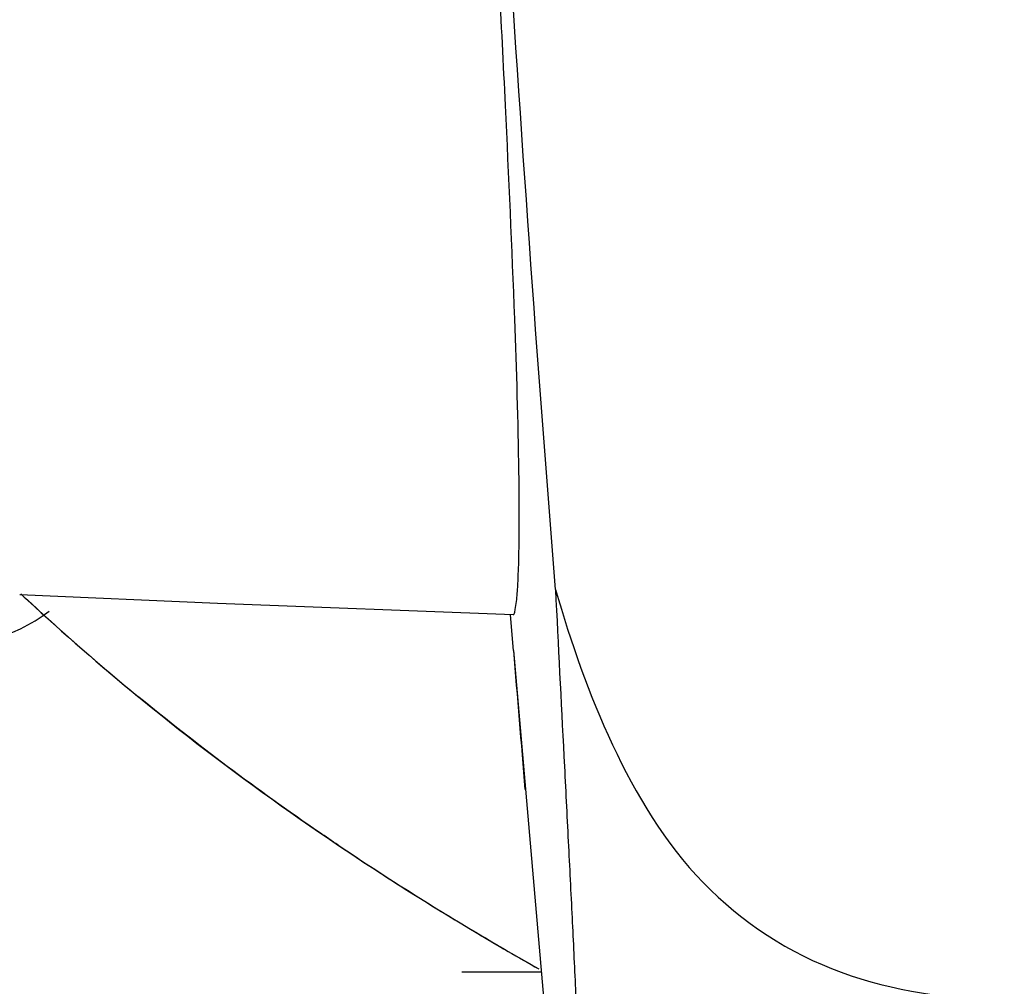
# Model space of a CAD drawing. Header units: millimetres. Extents: x 0 to 4000, y 0 to 3000.
# Tile 46 of 171: x 1919 to 1971, y 386 to 437. Entities that reach past the tile are written whole.
import ezdxf

# ---------------------------------------------------------------- set-up
doc = ezdxf.new("R2010")
doc.units = ezdxf.units.MM
doc.header["$LTSCALE"] = 219.99956
doc.layers.get('0').update_dxf_attribs({"linetype": 'CONTINUOUS'})

msp = doc.modelspace()

# ---------------------------------------------------------------- linework, layer by layer
at = {"color": 7, "linetype": 'CONTINUOUS'}
for p, q in [((1945.136, 403.763), (1944.984, 405.669)), ((1945.136, 403.763), (1947.455, 376.965)), ((1942.386, 386.64), (1946.618, 386.64))]:
    msp.add_line(p, q, dxfattribs=at)
msp.add_lwpolyline([(1918.816, 406.749), (1929.354, 406.286), (1945.115, 405.679)], dxfattribs=at)
for centre, radius, start, end in [((1914.995, 413.075), 9.009, 217.9197, 306.8089), ((2005.132, 499.144), 126.371, 226.9515, 227.18462), ((2007.391, 501.631), 129.731, 227.20129, 230.6407), ((3631.974, 539.632), 1692.301, 184.60503, 184.856237), ((2023.069, 523.097), 156.334, 236.06386, 239.29026), ((2028.689, 532.444), 167.24, 239.27021, 240.55799)]:
    msp.add_arc(centre, radius, start, end, dxfattribs=at)
for points, knots in [([(1947.371, 407.02), (1945.421, 431.645), (1942.299, 481.028), (1940.573, 542.872), (1940.116, 592.431), (1941.821, 641.97), (1946.11, 678.973), (1950.208, 703.397)], [0, 0, 0, 0, 0.249461, 0.499575, 0.62473, 0.749894, 1, 1, 1, 1]), ([(1945.115, 405.679), (1945.168, 405.677), (1945.233, 405.965), (1945.306, 406.376), (1945.375, 407.332), (1945.429, 408.718), (1945.452, 410.773), (1945.417, 415.073), (1945.184, 422.513), (1944.69, 433.432), (1944.029, 446.295), (1943.305, 460.118), (1942.831, 469.533), (1942.6, 474.286)], [0, 0, 0, 0, 0.002352, 0.009195, 0.021861, 0.041845, 0.070935, 0.111059, 0.229907, 0.395632, 0.588411, 0.792238, 1, 1, 1, 1]), ([(1947.371, 407.02), (1947.519, 404.052), (1947.743, 399.661), (1948.037, 393.909), (1948.243, 389.852), (1948.421, 386.094), (1948.549, 383.218), (1948.601, 381.236), (1948.637, 380.093), (1948.588, 379.342), (1948.603, 378.918), (1948.533, 378.819)], [0, 0, 0, 0, 0.315717, 0.46709, 0.611964, 0.747244, 0.866917, 0.917415, 0.958543, 0.987069, 1, 1, 1, 1]), ([(1947.371, 407.02), (1948.192, 404.199), (1950.129, 398.652), (1954.726, 390.948), (1962.417, 385.968), (1968.357, 385.228), (1971.295, 385.104)], [0, 0, 0, 0, 0.250341, 0.500267, 0.749463, 1, 1, 1, 1]), ([(1919.245, 406.445), (1924.124, 401.924), (1932.924, 394.98), (1942.472, 389.067), (1946.478, 386.805)], [0, 0, 0, 0, 0.591287, 1, 1, 1, 1]), ([(1935.792, 393.393), (1935.458, 393.618), (1931.789, 396.111), (1928.236, 398.766), (1925.118, 401.325)], [0, 0, 0, 0, 0.090863, 1, 1, 1, 1])]:
    msp.add_open_spline(points, degree=3, knots=knots, dxfattribs=at)

doc.saveas('drawing.dxf')
